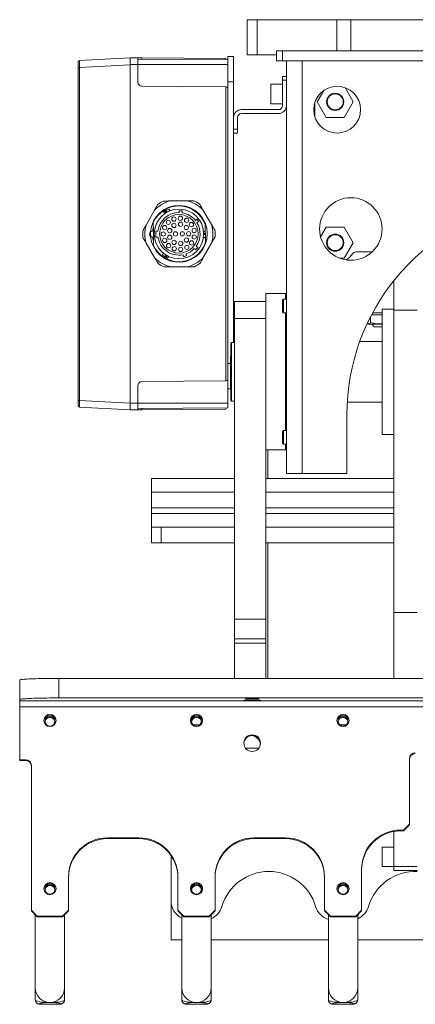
# Model space of a CAD drawing. Header units: millimetres. Extents: x 50 to 2915, y 50 to 2050.
# Tile 21 of 48: x 1420 to 1623, y 424 to 927. Entities that reach past the tile are written whole.
import ezdxf

# ---------------------------------------------------------------- set-up
doc = ezdxf.new("R2010")
doc.units = ezdxf.units.MM
doc.header["$LTSCALE"] = 10

msp = doc.modelspace()

# ---------------------------------------------------------------- linework, layer by layer
at = {"color": 7, "linetype": 'Continuous', "lineweight": 15}
for p, q in [((1536.551, 909.43), (1536.551, 927.43)), ((1536.551, 927.43), (1541.551, 927.43)), ((1541.551, 927.43), (1541.551, 909.43)), ((1541.551, 927.43), (1582.409, 927.43)), ((1582.409, 927.43), (1582.409, 911.43)), ((1582.409, 927.43), (1589.48, 927.43)), ((1589.48, 911.43), (1589.48, 927.43)), ((1589.48, 927.43), (1658.079, 927.43)), ((1551.551, 911.43), (1551.551, 906.43)), ((1554.551, 911.43), (1551.551, 911.43)), ((1554.551, 911.43), (1554.551, 906.43)), ((1662.225, 911.43), (1554.551, 911.43)), ((1450.596, 906.582), (1449.951, 905.936)), ((1450.584, 906.569), (1476.551, 907.93)), ((1450.584, 906.569), (1450.584, 906.557)), ((1476.551, 907.98), (1476.551, 904.48)), ((1476.551, 907.98), (1480.551, 907.945)), ((1480.551, 904.48), (1480.551, 907.945)), ((1480.551, 907.945), (1482.533, 907.927)), ((1526.551, 906.878), (1480.551, 907.28)), ((1482.533, 907.927), (1525.551, 907.552)), ((1482.533, 907.262), (1482.533, 907.927)), ((1525.551, 907.552), (1525.551, 906.887)), ((1526.551, 908.68), (1529.551, 908.68)), ((1526.551, 895.68), (1526.551, 908.68)), ((1529.551, 908.68), (1529.551, 895.68)), ((1541.551, 909.43), (1536.551, 909.43)), ((1541.551, 909.43), (1551.551, 909.43)), ((1554.551, 906.43), (1551.551, 906.43)), ((1554.551, 906.43), (1662.225, 906.43)), ((1556.551, 906.43), (1556.551, 695.43)), ((1564.551, 695.43), (1564.551, 906.43)), ((1449.951, 903.066), (1450.617, 903.066)), ((1449.951, 732.793), (1449.951, 903.066)), ((1450.617, 903.066), (1476.551, 904.425)), ((1450.617, 732.793), (1450.617, 903.066)), ((1480.551, 904.48), (1476.551, 904.48)), ((1476.551, 904.48), (1476.551, 731.38)), ((1480.551, 895.462), (1480.551, 904.48)), ((1480.551, 904.48), (1526.551, 904.48)), ((1556.551, 898.43), (1554.551, 898.43)), ((1554.551, 896.43), (1554.551, 898.43)), ((1554.551, 896.43), (1556.551, 896.43)), ((1554.551, 883.43), (1554.551, 896.43)), ((1525.551, 893.087), (1482.533, 893.462)), ((1525.551, 893.087), (1525.551, 742.772)), ((1526.551, 892.896), (1525.551, 892.887)), ((1529.551, 895.68), (1526.551, 895.68)), ((1526.551, 751.68), (1526.551, 895.68)), ((1529.551, 877.43), (1529.551, 895.68)), ((1554.551, 894.43), (1548.551, 894.43)), ((1548.551, 894.43), (1548.551, 889.414)), ((1575.687, 891.272), (1572.313, 885.43)), ((1590.788, 885.43), (1586.57, 892.737)), ((1548.551, 889.414), (1548.551, 884.43)), ((1533.551, 881.43), (1552.551, 881.43)), ((1548.551, 884.43), (1554.551, 884.43)), ((1571.051, 878.002), (1571.051, 884.857)), ((1572.313, 885.43), (1576.932, 877.43)), ((1586.17, 877.43), (1590.788, 885.43)), ((1529.551, 877.43), (1529.551, 871.43)), ((1531.551, 877.43), (1531.551, 871.43)), ((1533.551, 879.43), (1552.551, 879.43)), ((1576.932, 877.43), (1586.17, 877.43)), ((1531.551, 871.43), (1529.551, 871.43)), ((1529.551, 871.43), (1529.551, 869.43)), ((1531.551, 871.43), (1531.551, 869.43)), ((1529.551, 777.93), (1529.551, 869.43)), ((1529.551, 869.43), (1531.551, 869.43)), ((1496.984, 834.74), (1505.823, 834.817)), ((1484.709, 822.38), (1489.062, 830.074)), ((1494.209, 828.243), (1493.772, 829.158)), ((1494.911, 828.709), (1494.404, 829.571)), ((1495.125, 828.838), (1494.618, 829.699)), ((1495.504, 829.052), (1494.956, 829.892)), ((1496.888, 829.7), (1496.332, 830.553)), ((1497.026, 829.754), (1496.428, 830.593)), ((1501.603, 828.789), (1501.682, 829.789)), ((1503.277, 829.663), (1503.198, 828.664)), ((1513.826, 830.29), (1518.312, 822.673)), ((1509.967, 824.793), (1510.783, 825.375)), ((1511.596, 824.235), (1510.78, 823.653)), ((1576.932, 821.43), (1574.055, 816.446)), ((1586.17, 821.43), (1576.932, 821.43)), ((1590.788, 813.43), (1586.17, 821.43)), ((1487.144, 816.609), (1487.051, 817.93)), ((1489.779, 819.377), (1490.789, 819.386)), ((1490.816, 816.286), (1489.807, 816.277)), ((1514.054, 815.936), (1515.092, 816.036)), ((1514.075, 816.083), (1515.091, 816.138)), ((1514.154, 819.131), (1515.065, 819.059)), ((1514.206, 818.29), (1515.072, 818.298)), ((1514.207, 817.605), (1515.078, 817.652)), ((1514.21, 818.04), (1515.074, 818.048)), ((1515.072, 818.298), (1515.065, 819.059)), ((1515.074, 818.048), (1515.072, 818.298)), ((1515.078, 817.652), (1515.074, 818.048)), ((1515.091, 816.138), (1515.078, 817.652)), ((1515.092, 816.036), (1515.091, 816.138)), ((1489.276, 805.569), (1484.789, 813.186)), ((1510.417, 811.658), (1511.19, 811.02)), ((1518.393, 813.479), (1514.04, 805.785)), ((1586.17, 805.43), (1590.788, 813.43)), ((1493.573, 808.099), (1493.145, 807.161)), ((1493.689, 808.006), (1493.228, 807.098)), ((1494.942, 807.132), (1494.488, 806.237)), ((1495.426, 806.851), (1494.934, 805.981)), ((1495.043, 805.919), (1495.534, 806.788)), ((1496.289, 806.415), (1495.714, 805.58)), ((1503.942, 806.313), (1503.674, 807.279)), ((1505.216, 807.707), (1505.484, 806.741)), ((1510.173, 809.786), (1509.399, 810.423)), ((1600.411, 808.68), (1592.072, 808.68)), ((1506.117, 801.119), (1497.278, 801.042)), ((1583.983, 805.43), (1586.17, 805.43)), ((1611.551, 794.015), (1611.551, 778.862)), ((1556.051, 787.43), (1546.051, 787.43)), ((1546.051, 787.43), (1546.051, 763.334)), ((1556.051, 787.43), (1556.051, 784.517)), ((1546.051, 783.43), (1530.051, 783.43)), ((1530.051, 783.43), (1530.051, 774.71)), ((1555.051, 784.517), (1554.551, 784.017)), ((1554.551, 784.017), (1554.551, 778.017)), ((1556.551, 784.517), (1555.051, 784.517)), ((1555.051, 784.517), (1555.051, 777.517)), ((1530.051, 777.93), (1529.551, 777.93)), ((1529.551, 777.93), (1529.551, 775.93)), ((1529.551, 775.93), (1529.551, 769.93)), ((1529.551, 775.93), (1530.051, 775.93)), ((1554.551, 778.017), (1555.051, 777.517)), ((1555.051, 777.517), (1556.551, 777.517)), ((1556.051, 777.517), (1556.051, 717.342)), ((1599.619, 772.606), (1599.619, 775.523)), ((1600.114, 776.48), (1605.551, 776.48)), ((1600.645, 777.48), (1605.551, 777.48)), ((1611.551, 779.43), (1605.551, 779.43)), ((1605.551, 779.43), (1605.551, 747.43)), ((1611.551, 778.862), (1623.551, 778.862)), ((1611.551, 624.34), (1611.551, 778.862)), ((1530.051, 774.71), (1546.051, 774.71)), ((1530.051, 774.71), (1530.051, 620.858)), ((1598.367, 772.042), (1598.926, 771.72)), ((1598.926, 771.72), (1605.551, 771.72)), ((1600.261, 771.72), (1601.551, 770.43)), ((1601.551, 770.43), (1605.551, 770.43)), ((1529.551, 762.43), (1529.551, 769.93)), ((1528.551, 762.43), (1528.051, 761.93)), ((1528.051, 732.93), (1528.051, 761.93)), ((1530.051, 762.43), (1528.551, 762.43)), ((1528.551, 762.43), (1528.551, 732.43)), ((1546.051, 763.334), (1546.051, 620.858)), ((1556.551, 760.188), (1556.051, 760.188)), ((1605.551, 762.93), (1594.14, 762.93)), ((1528.051, 755.43), (1527.891, 755.43)), ((1527.891, 739.43), (1527.891, 755.43)), ((1526.551, 751.68), (1527.891, 751.68)), ((1526.551, 738.68), (1526.551, 751.68)), ((1605.551, 747.43), (1605.551, 715.43)), ((1480.551, 731.38), (1480.551, 740.397)), ((1482.533, 742.397), (1525.551, 742.772)), ((1525.551, 742.972), (1526.551, 742.964)), ((1526.551, 738.68), (1526.551, 731.38)), ((1528.051, 738.68), (1526.551, 738.68)), ((1527.891, 739.43), (1528.051, 739.43)), ((1449.951, 732.793), (1450.617, 732.793)), ((1476.551, 731.434), (1450.617, 732.793)), ((1476.551, 731.38), (1476.551, 727.88)), ((1476.551, 731.38), (1480.551, 731.38)), ((1480.551, 727.914), (1480.551, 731.38)), ((1526.551, 731.38), (1480.551, 731.38)), ((1526.551, 731.38), (1526.551, 728.981)), ((1528.051, 732.93), (1528.551, 732.43)), ((1528.551, 732.43), (1530.051, 732.43)), ((1556.051, 734.43), (1556.551, 734.43)), ((1587.743, 731.93), (1605.551, 731.93)), ((1449.951, 729.923), (1450.596, 729.277)), ((1476.551, 727.93), (1450.584, 729.29)), ((1480.551, 727.914), (1476.551, 727.88)), ((1480.551, 728.58), (1526.551, 728.981)), ((1482.533, 727.932), (1480.551, 727.914)), ((1482.533, 728.597), (1482.533, 727.932)), ((1525.551, 728.307), (1482.533, 727.932)), ((1525.551, 728.972), (1525.551, 728.307)), ((1587.551, 695.43), (1587.551, 725.43)), ((1555.051, 717.342), (1554.551, 716.842)), ((1554.551, 716.842), (1554.551, 710.842)), ((1556.551, 717.342), (1555.051, 717.342)), ((1555.051, 717.342), (1555.051, 710.342)), ((1605.551, 715.43), (1611.551, 715.43)), ((1554.551, 710.842), (1555.051, 710.342)), ((1555.051, 710.342), (1556.551, 710.342)), ((1556.051, 710.342), (1556.051, 707.43)), ((1546.051, 707.43), (1556.051, 707.43)), ((1547.051, 692.93), (1547.051, 707.43)), ((1556.051, 707.43), (1556.051, 707.43)), ((1556.551, 695.43), (1564.551, 695.43)), ((1564.551, 695.43), (1587.551, 695.43)), ((1530.051, 692.93), (1487.551, 692.93)), ((1487.551, 692.93), (1487.551, 685.93)), ((1611.551, 692.93), (1546.051, 692.93)), ((1487.551, 677.93), (1487.551, 685.93)), ((1487.551, 677.93), (1487.551, 674.93)), ((1530.051, 677.93), (1487.551, 677.93)), ((1487.551, 667.93), (1487.551, 674.93)), ((1611.551, 677.93), (1546.051, 677.93)), ((1487.551, 659.93), (1487.551, 667.93)), ((1487.551, 667.93), (1530.051, 667.93)), ((1492.551, 659.93), (1492.551, 667.93)), ((1492.551, 667.93), (1530.051, 667.93)), ((1546.051, 667.93), (1611.551, 667.93)), ((1487.551, 659.93), (1492.551, 659.93)), ((1492.551, 659.93), (1530.051, 659.93)), ((1546.051, 659.93), (1611.551, 659.93)), ((1547.051, 590.656), (1547.051, 659.93)), ((1623.551, 624.34), (1611.551, 624.34)), ((1611.551, 624.34), (1611.551, 590.656)), ((1530.051, 620.858), (1546.051, 620.858)), ((1530.051, 610.847), (1530.051, 620.858)), ((1546.051, 610.847), (1546.051, 620.858)), ((1530.051, 610.847), (1546.051, 610.847)), ((1530.051, 608.642), (1530.051, 610.847)), ((1546.051, 610.847), (1546.051, 608.642)), ((1546.051, 608.642), (1530.051, 608.642)), ((1530.051, 608.642), (1530.051, 590.656)), ((1546.051, 590.656), (1546.051, 608.642)), ((1420.051, 579.872), (1420.051, 589.864)), ((1440.051, 590.656), (1440.051, 580.664)), ((1956.051, 590.656), (1440.051, 590.656)), ((1530.051, 590.656), (1546.051, 590.656)), ((1420.051, 579.198), (1420.051, 579.872)), ((1420.051, 579.198), (1976.051, 579.198)), ((1420.051, 576.082), (1420.051, 579.198)), ((1956.051, 580.664), (1440.051, 580.664)), ((1976.051, 576.082), (1420.051, 576.082)), ((1420.051, 576.082), (1420.051, 549.103)), ((1512.323, 566.93), (1508.778, 566.93)), ((1587.323, 566.93), (1583.778, 566.93)), ((1535.704, 554.93), (1542.398, 554.93)), ((1423.051, 549.103), (1420.051, 549.103)), ((1420.051, 548.707), (1420.051, 549.103)), ((1423.051, 548.707), (1420.051, 548.707)), ((1423.051, 548.707), (1423.051, 549.103)), ((1619.551, 516.129), (1619.551, 549.603)), ((1426.051, 546.105), (1426.051, 472.163)), ((1616.551, 513.131), (1619.551, 516.129)), ((1619.551, 515.733), (1616.551, 512.735)), ((1619.551, 516.129), (1619.551, 515.733)), ((1465.051, 509.134), (1481.051, 509.134)), ((1465.051, 509.134), (1465.051, 508.738)), ((1465.051, 508.738), (1481.051, 508.738)), ((1481.051, 508.738), (1481.051, 509.134)), ((1540.051, 509.134), (1556.051, 509.134)), ((1540.051, 509.134), (1540.051, 508.738)), ((1540.051, 508.738), (1556.051, 508.738)), ((1556.051, 508.738), (1556.051, 509.134)), ((1611.551, 494.43), (1611.551, 512.427)), ((1615.051, 513.131), (1616.551, 513.131)), ((1615.051, 513.131), (1615.051, 512.735)), ((1615.051, 512.735), (1616.551, 512.735)), ((1616.551, 512.735), (1616.551, 513.131)), ((1611.551, 504.43), (1605.551, 504.43)), ((1605.551, 504.43), (1605.551, 497.847)), ((1497.551, 456.93), (1497.551, 500.048)), ((1497.551, 500.048), (1497.551, 476.93)), ((1605.551, 497.847), (1605.551, 494.43)), ((1605.551, 494.43), (1611.551, 494.43)), ((1611.551, 492.43), (1611.551, 494.43)), ((1623.551, 494.43), (1611.551, 494.43)), ((1445.051, 472.163), (1445.051, 489.15)), ((1501.051, 489.15), (1501.051, 472.163)), ((1520.051, 472.163), (1520.051, 489.15)), ((1576.051, 489.15), (1576.051, 472.163)), ((1595.051, 472.163), (1595.051, 493.147)), ((1623.551, 492.43), (1611.551, 492.43)), ((1426.051, 472.163), (1429.051, 469.166)), ((1426.051, 471.767), (1426.051, 472.163)), ((1429.051, 468.77), (1426.051, 471.767)), ((1428.051, 469.769), (1428.051, 432.435)), ((1429.051, 469.166), (1442.051, 469.166)), ((1429.051, 469.166), (1429.051, 468.77)), ((1429.051, 468.77), (1442.051, 468.77)), ((1442.051, 469.166), (1445.051, 472.163)), ((1445.051, 471.767), (1442.051, 468.77)), ((1442.051, 468.77), (1442.051, 469.166)), ((1443.051, 432.435), (1443.051, 469.769)), ((1445.051, 472.163), (1445.051, 471.767)), ((1501.051, 472.163), (1504.051, 469.166)), ((1501.051, 471.767), (1501.051, 472.163)), ((1504.051, 468.77), (1501.051, 471.767)), ((1503.051, 469.769), (1503.051, 432.435)), ((1504.051, 469.166), (1517.051, 469.166)), ((1504.051, 469.166), (1504.051, 468.77)), ((1504.051, 468.77), (1517.051, 468.77)), ((1517.051, 469.166), (1520.051, 472.163)), ((1520.051, 471.767), (1517.051, 468.77)), ((1517.051, 468.77), (1517.051, 469.166)), ((1518.051, 432.435), (1518.051, 469.769)), ((1520.051, 472.163), (1520.051, 471.767)), ((1576.051, 472.163), (1579.051, 469.166)), ((1576.051, 471.767), (1576.051, 472.163)), ((1579.051, 468.77), (1576.051, 471.767)), ((1578.051, 469.769), (1578.051, 432.435)), ((1579.051, 469.166), (1592.051, 469.166)), ((1579.051, 469.166), (1579.051, 468.77)), ((1579.051, 468.77), (1592.051, 468.77)), ((1592.051, 469.166), (1595.051, 472.163)), ((1595.051, 471.767), (1592.051, 468.77)), ((1592.051, 468.77), (1592.051, 469.166)), ((1593.051, 432.435), (1593.051, 469.769)), ((1595.051, 472.163), (1595.051, 471.767)), ((1503.051, 456.93), (1497.551, 456.93)), ((1578.051, 456.93), (1518.051, 456.93)), ((1653.051, 456.93), (1593.051, 456.93)), ((1428.051, 432.435), (1428.051, 426.308)), ((1443.051, 426.308), (1443.051, 432.435)), ((1503.051, 432.435), (1503.051, 426.308)), ((1518.051, 426.308), (1518.051, 432.435)), ((1578.051, 432.435), (1578.051, 432.435)), ((1578.051, 432.435), (1578.051, 426.308)), ((1593.051, 432.435), (1593.051, 432.435)), ((1593.051, 426.308), (1593.051, 432.435)), ((1430.617, 424.029), (1440.485, 424.029)), ((1440.485, 424.029), (1440.94, 424.081)), ((1505.617, 424.029), (1515.485, 424.029)), ((1515.485, 424.029), (1515.94, 424.081)), ((1578.051, 426.308), (1578.051, 426.308)), ((1580.617, 424.029), (1590.485, 424.029)), ((1590.485, 424.029), (1590.94, 424.081)), ((1593.051, 426.308), (1593.051, 426.308))]:
    msp.add_line(p, q, dxfattribs=at)
at = {"color": 8, "linetype": 'Continuous', "lineweight": 15}
for p, q in [((1487.551, 685.93), (1530.051, 685.93)), ((1546.051, 685.93), (1611.551, 685.93)), ((1530.051, 674.93), (1487.551, 674.93)), ((1611.551, 674.93), (1546.051, 674.93)), ((1430.162, 424.081), (1430.617, 424.029)), ((1505.162, 424.081), (1505.617, 424.029)), ((1580.162, 424.081), (1580.617, 424.029))]:
    msp.add_line(p, q, dxfattribs=at)
at = {"color": 7, "linetype": 'Continuous', "lineweight": 15, "flags": 128}
for points in [[(1420.051, 589.864), (1420.112, 589.926), (1420.297, 589.988), (1420.603, 590.049), (1421.03, 590.109), (1421.573, 590.167), (1422.231, 590.224), (1422.998, 590.278), (1423.871, 590.33), (1424.843, 590.378), (1425.909, 590.424), (1427.062, 590.466), (1428.295, 590.505), (1429.601, 590.539), (1430.971, 590.57), (1432.397, 590.596), (1433.871, 590.617), (1435.382, 590.634), (1436.922, 590.646), (1438.482, 590.654), (1440.051, 590.656)], [(1440.051, 580.664), (1438.482, 580.662), (1436.922, 580.654), (1435.382, 580.642), (1433.871, 580.625), (1432.397, 580.604), (1430.971, 580.578), (1429.601, 580.547), (1428.295, 580.513), (1427.062, 580.474), (1425.909, 580.432), (1424.843, 580.386), (1423.871, 580.337), (1422.998, 580.286), (1422.231, 580.231), (1421.573, 580.175), (1421.03, 580.117), (1420.603, 580.057), (1420.297, 579.996), (1420.112, 579.934), (1420.051, 579.872)], [(1539.051, 579.268), (1539.75, 579.27), (1540.431, 579.277), (1541.074, 579.288), (1541.661, 579.303), (1542.178, 579.322), (1542.609, 579.344), (1542.943, 579.368), (1543.171, 579.395), (1543.286, 579.422), (1543.286, 579.45), (1543.171, 579.477), (1542.943, 579.504), (1542.609, 579.528), (1542.178, 579.55), (1541.661, 579.569), (1541.074, 579.584), (1540.431, 579.595), (1539.75, 579.602), (1539.051, 579.604), (1538.351, 579.602), (1537.671, 579.595), (1537.028, 579.584), (1536.44, 579.569), (1535.924, 579.55), (1535.493, 579.528), (1535.159, 579.504), (1534.931, 579.477), (1534.815, 579.45), (1534.815, 579.422), (1534.931, 579.395), (1535.159, 579.368), (1535.493, 579.344), (1535.924, 579.322), (1536.44, 579.303), (1537.028, 579.288), (1537.671, 579.277), (1538.351, 579.27), (1539.051, 579.268)], [(1539.051, 580.133), (1539.694, 580.136), (1540.314, 580.143), (1540.889, 580.155), (1541.397, 580.17), (1541.82, 580.19), (1542.144, 580.212), (1542.355, 580.236), (1542.447, 580.262), (1542.416, 580.287), (1542.264, 580.312), (1541.995, 580.335), (1541.62, 580.356), (1541.153, 580.374), (1540.609, 580.388), (1540.009, 580.397), (1539.374, 580.402), (1538.728, 580.402), (1538.093, 580.397), (1537.493, 580.388), (1536.949, 580.374), (1536.481, 580.356), (1536.106, 580.335), (1535.838, 580.312), (1535.685, 580.287), (1535.655, 580.262), (1535.747, 580.236), (1535.958, 580.212), (1536.281, 580.19), (1536.705, 580.17), (1537.213, 580.155), (1537.787, 580.143), (1538.407, 580.136), (1539.051, 580.133)]]:
    msp.add_lwpolyline(points, dxfattribs=at)
at = {"color": 7, "linetype": 'Continuous', "lineweight": 15}
for centre, radius in [((1582.551, 881.43), 12), ((1581.551, 885.43), 4.4), ((1581.551, 885.43), 4.08), ((1589.551, 820.43), 16), ((1501.551, 817.93), 12.66), ((1501.551, 817.93), 9.86), ((1499.012, 825.516), 1.1), ((1502.318, 825.893), 1.1), ((1505.49, 824.892), 1.1), ((1494.214, 821.12), 1.1), ((1496.146, 823.828), 1.1), ((1496.838, 819.599), 1.1), ((1499.013, 822.238), 1.1), ((1502.376, 822.861), 1.1), ((1505.353, 821.177), 1.1), ((1507.982, 822.688), 1.1), ((1509.361, 819.661), 1.1), ((1493.551, 817.86), 1.1), ((1494.271, 814.612), 1.1), ((1496.867, 816.178), 1.1), ((1499.801, 817.914), 1.1), ((1503.301, 817.945), 1.1), ((1505.409, 814.749), 1.1), ((1506.551, 817.973), 1.1), ((1509.39, 816.335), 1.1), ((1581.551, 813.43), 4.4), ((1581.551, 813.43), 4.08), ((1496.25, 811.938), 1.1), ((1499.089, 813.578), 1.1), ((1499.145, 810.3), 1.1), ((1502.456, 809.981), 1.1), ((1502.462, 813.013), 1.1), ((1505.611, 811.036), 1.1), ((1508.064, 813.284), 1.1), ((1435.552, 569.088), 3.098), ((1435.551, 568.692), 2.499), ((1510.552, 569.088), 3.098), ((1510.551, 568.692), 2.499), ((1585.552, 569.088), 3.098), ((1585.551, 568.692), 2.499), ((1539.05, 557.544), 4.249), ((1435.552, 483.155), 3.098), ((1435.551, 482.76), 2.499), ((1510.552, 483.155), 3.098), ((1510.551, 482.76), 2.499), ((1585.552, 483.155), 3.098), ((1585.551, 482.76), 2.499)]:
    msp.add_circle(centre, radius, dxfattribs=at)
for centre, radius, start, end in [((1482.551, 895.462), 2, 180, 269.5), ((1533.551, 877.43), 4, 90, 180), ((1552.551, 883.43), 2, 270, 0), ((1552.551, 883.43), 4, 270, 0), ((1533.551, 877.43), 2, 90, 180), ((1501.551, 817.93), 14.538, 185.0189, 175.9811), ((1501.551, 817.93), 14.288, 19.31867, 156.57622), ((1501.551, 817.93), 17.42, 105.19746, 135.80254), ((1501.551, 817.93), 18.55, 115.22089, 125.77911), ((1501.551, 817.93), 17.42, 45.19746, 75.80254), ((1501.551, 817.93), 18.55, 55.22089, 65.77911), ((1697.551, 725.43), 110, 100.88799, 180), ((1501.551, 817.93), 10.86, 89.72451, 172.2944), ((1501.551, 817.93), 13.66, 120.5, 121.54866), ((1501.551, 817.93), 13.66, 112.46258, 118.86536), ((1501.551, 817.93), 11.86, 81.63226, 89.36774), ((1501.551, 817.93), 10.86, 39.19566, 81.27549), ((1501.551, 817.93), 17.42, 165.19746, 195.80254), ((1501.551, 817.93), 13.524, 165.45196, 174.14172), ((1501.551, 817.93), 10.86, 324.72451, 31.80434), ((1501.551, 817.93), 11.86, 32.11633, 38.88367), ((1501.551, 817.93), 17.42, 345.19746, 15.80254), ((1501.551, 817.93), 18.55, 175.22089, 185.77911), ((1488.028, 817.812), 1.5, 130.71862, 230.28138), ((1501.551, 817.93), 13.524, 186.85828, 195.54804), ((1501.551, 817.93), 11.86, 172.99045, 188.00955), ((1501.551, 817.93), 10.86, 188.7056, 281.27549), ((1501.551, 817.93), 18.55, 355.22089, 5.77911), ((1501.551, 817.93), 14.287, 204.42378, 341.68133), ((1501.551, 817.93), 11.86, 316.63226, 324.36774), ((1501.551, 817.93), 17.42, 225.19746, 255.80254), ((1501.551, 817.93), 13.66, 232.46258, 238.86536), ((1501.551, 817.93), 11.86, 281.63226, 289.36774), ((1501.551, 817.93), 10.86, 289.72451, 316.27549), ((1501.551, 817.93), 17.42, 285.19746, 315.80254), ((1581.551, 813.43), 10.5, 302.74975, 327.31636), ((1592.072, 806.68), 2, 90, 147.31636), ((1501.551, 817.93), 18.55, 235.22089, 245.77911), ((1501.551, 817.93), 18.55, 295.22089, 305.77911), ((1533.551, 769.93), 4, 180, 208.95502), ((1552.551, 763.93), 4, 0, 28.95502), ((1482.551, 740.397), 2, 90.5, 180), ((1435.551, 568.689), 3.1, 3.70241, 176.29759), ((1510.551, 568.689), 3.1, 3.70241, 176.29759), ((1585.551, 568.689), 3.1, 3.70242, 176.29758), ((1539.051, 557.147), 4.25, 2.70863, 177.29137), ((1538.054, 556.277), 5.247, 7.3304, 77.2006), ((1423.052, 546.104), 2.999, 0.02251, 90.02249), ((1423.052, 545.708), 2.999, 0.02251, 90.02249), ((1622.55, 549.601), 2.999, 89.97751, 179.97749), ((1622.55, 549.205), 2.999, 89.97751, 179.97749), ((1465.043, 489.142), 19.992, 89.97751, 179.97749), ((1465.043, 488.746), 19.992, 89.97751, 179.97749), ((1481.059, 489.142), 19.992, 0.02251, 90.02249), ((1481.059, 488.746), 19.992, 0.02251, 90.02249), ((1540.043, 489.142), 19.992, 89.97751, 179.97749), ((1540.043, 488.746), 19.992, 89.97751, 179.97749), ((1556.059, 489.142), 19.992, 0.02251, 90.02249), ((1556.059, 488.746), 19.992, 0.02251, 90.02249), ((1615.043, 493.139), 19.992, 89.97751, 179.97749), ((1615.043, 492.743), 19.992, 89.97751, 179.97749), ((1547.551, 466.93), 25, 16.60155, 163.39845), ((1622.551, 466.93), 25, 87.70756, 163.39845), ((1435.55, 482.757), 3.099, 89.97849, 176.31017), ((1435.552, 482.757), 3.099, 3.68967, 90.02151), ((1510.55, 482.757), 3.099, 89.97849, 176.31017), ((1510.552, 482.757), 3.099, 3.68983, 90.02151), ((1585.55, 482.757), 3.099, 89.97849, 176.31018), ((1585.552, 482.757), 3.099, 3.68982, 90.02151), ((1507.551, 476.93), 10, 180, 243.25632), ((1514.01, 476.93), 10, 293.83486, 343.39845), ((1581.092, 476.93), 10, 196.60155, 252.29586), ((1589.01, 476.93), 10, 293.83486, 343.39845), ((1430.617, 426.029), 2, 256.85785, 270), ((1435.437, 425.476), 0.535, 265.01537, 269.60924), ((1435.665, 425.476), 0.535, 270.39076, 274.98463), ((1440.485, 426.029), 2, 270, 283.14215), ((1505.617, 426.029), 2, 256.85785, 270), ((1510.437, 425.476), 0.535, 265.01537, 269.60924), ((1510.665, 425.476), 0.535, 270.39076, 274.98463), ((1515.485, 426.029), 2, 270, 283.14215), ((1580.617, 426.029), 2, 256.85785, 270), ((1585.437, 425.476), 0.535, 265.01537, 269.60924), ((1585.665, 425.476), 0.535, 270.39076, 274.98463), ((1590.485, 426.029), 2, 270, 283.14215)]:
    msp.add_arc(centre, radius, start, end, dxfattribs=at)
at = {"color": 8, "linetype": 'Continuous', "lineweight": 15}
for centre, start, end in [((1435.548, 432.438), 180.02145, 268.79524), ((1435.554, 432.438), 271.20345, 359.97986), ((1510.548, 432.438), 180.02145, 268.79524), ((1510.554, 432.438), 271.20345, 359.97986), ((1585.548, 432.438), 180.02145, 268.79524), ((1585.554, 432.438), 271.20345, 359.97986)]:
    msp.add_arc(centre, 7.497, start, end, dxfattribs=at)
for centre, major_axis, ratio, start_param, end_param in [((1435.551, 426.308), (7.5, 0), 0.1821256, 3.1416103, 4.6909511), ((1435.551, 424.308), (5.5, 0), 0.1149978, 2.011007, 3.599248), ((1435.551, 426.308), (7.5, 0), 0.1821256, 4.7338268, 6.2831685), ((1435.551, 424.308), (5.5, 0), 0.1149978, 5.82553, 7.4146718), ((1510.551, 426.308), (7.5, 0), 0.1821256, 3.1416103, 4.6909511), ((1510.551, 424.308), (5.5, 0), 0.1149978, 2.011007, 3.599248), ((1510.551, 426.308), (7.5, 0), 0.1821256, 4.7338268, 6.2831685), ((1510.551, 424.308), (5.5, 0), 0.1149978, 5.82553, 7.4146718), ((1585.551, 426.308), (7.5, 0), 0.1821256, 3.1416103, 4.6909511), ((1585.551, 424.308), (5.5, 0), 0.1149978, 2.011007, 3.599248), ((1585.551, 426.308), (7.5, 0), 0.1821256, 4.7338268, 6.2831685), ((1585.551, 424.308), (5.5, 0), 0.1149978, 5.82553, 7.4146718)]:
    msp.add_ellipse(centre, major_axis=major_axis, ratio=ratio, start_param=start_param, end_param=end_param, dxfattribs=at)
at = {"color": 7, "linetype": 'Continuous', "lineweight": 15}
for centre, start_param, end_param in [((1435.551, 424.308), 1.5922342, 2.011007), ((1435.551, 424.308), 1.1314865, 1.5493585), ((1510.551, 424.308), 1.5922342, 2.011007), ((1510.551, 424.308), 1.1314865, 1.5493585), ((1585.551, 424.308), 1.5922342, 2.011007), ((1585.551, 424.308), 1.1314865, 1.5493585)]:
    msp.add_ellipse(centre, major_axis=(5.5, 0), ratio=0.1149978, start_param=start_param, end_param=end_param, dxfattribs=at)
for points, knots in [([(1450.617, 903.066), (1450.61, 903.401), (1450.593, 904.127), (1450.603, 904.837), (1450.603, 905.226), (1450.603, 905.338), (1450.603, 905.483), (1450.601, 905.62), (1450.599, 905.748), (1450.597, 905.839), (1450.595, 905.925), (1450.591, 906.088), (1450.579, 906.388), (1450.571, 906.556), (1450.582, 906.567), (1450.584, 906.569)], [0, 0, 0, 0, 0.1830032, 0.3960695, 0.4225311, 0.4489926, 0.4754542, 0.5284118, 0.5548734, 0.581335, 0.6077966, 0.6342582, 0.740451, 0.954678, 1, 1, 1, 1]), ([(1476.551, 904.425), (1476.551, 904.709), (1476.55, 905.241), (1476.55, 905.848), (1476.55, 906.25), (1476.55, 906.502), (1476.551, 906.717), (1476.551, 907.019), (1476.551, 907.371), (1476.551, 907.694), (1476.551, 907.893), (1476.551, 907.918), (1476.551, 907.93)], [0, 0, 0, 0, 0.1548832, 0.2898797, 0.3499764, 0.4050747, 0.455174, 0.500274, 0.6303577, 0.7570002, 0.8802109, 1, 1, 1, 1]), ([(1449.951, 903.066), (1449.951, 903.352), (1449.951, 903.929), (1449.951, 904.741), (1449.951, 905.425), (1449.951, 905.868), (1449.951, 905.91), (1449.951, 905.927)], [0, 0, 0, 0, 0.1930259, 0.3889928, 0.6052216, 0.8346364, 1, 1, 1, 1]), ([(1490.705, 832.979), (1490.672, 832.92), (1490.589, 832.773), (1490.357, 832.363), (1490.078, 831.869), (1489.646, 831.107), (1489.303, 830.499), (1489.062, 830.074)], [0, 0, 0, 0, 0.1117245, 0.2780056, 0.4440189, 0.610513, 1, 1, 1, 1]), ([(1493.647, 834.711), (1493.714, 834.712), (1493.882, 834.713), (1494.354, 834.717), (1494.921, 834.722), (1495.797, 834.73), (1496.495, 834.736), (1496.984, 834.74)], [0, 0, 0, 0, 0.1117245, 0.2780056, 0.4440189, 0.610513, 1, 1, 1, 1]), ([(1509.161, 834.847), (1509.093, 834.846), (1508.925, 834.845), (1508.454, 834.84), (1507.886, 834.835), (1507.011, 834.828), (1506.312, 834.822), (1505.823, 834.817)], [0, 0, 0, 0, 0.11172446, 0.27800562, 0.44401887, 0.61051301, 1, 1, 1, 1]), ([(1512.132, 833.166), (1512.166, 833.107), (1512.252, 832.962), (1512.491, 832.556), (1512.779, 832.067), (1513.223, 831.313), (1513.578, 830.711), (1513.826, 830.29)], [0, 0, 0, 0, 0.11172446, 0.27800562, 0.44401887, 0.61051301, 1, 1, 1, 1]), ([(1493.772, 829.158), (1493.779, 829.163), (1493.793, 829.173), (1493.899, 829.246), (1494.057, 829.351), (1494.235, 829.466), (1494.355, 829.541), (1494.404, 829.571)], [0, 0, 0, 0, 0.213324, 0.426627, 0.6405598, 0.8553408, 1, 1, 1, 1]), ([(1494.618, 829.699), (1494.691, 829.742), (1494.81, 829.811), (1494.916, 829.87), (1494.956, 829.892)], [0, 0, 0, 0, 0.6191359, 1, 1, 1, 1]), ([(1496.426, 830.592), (1496.426, 830.592), (1496.429, 830.593), (1496.411, 830.586), (1496.377, 830.572), (1496.345, 830.559), (1496.332, 830.553)], [0, 0, 0, 0, 0.1089346, 0.4300301, 0.7519495, 1, 1, 1, 1]), ([(1483.065, 819.475), (1483.099, 819.534), (1483.181, 819.68), (1483.414, 820.09), (1483.693, 820.585), (1484.124, 821.347), (1484.468, 821.954), (1484.709, 822.38)], [0, 0, 0, 0, 0.1117245, 0.2780056, 0.4440189, 0.610513, 1, 1, 1, 1]), ([(1488.441, 823.609), (1488.445, 823.181), (1488.452, 822.323), (1488.464, 820.981), (1488.476, 819.595), (1488.488, 818.216), (1488.5, 816.867), (1488.511, 815.554), (1488.523, 814.244), (1488.533, 813.062), (1488.539, 812.331), (1488.542, 812.022)], [0, 0, 0, 0, 0.1154018, 0.231448, 0.3501196, 0.4700098, 0.5791207, 0.6892978, 0.8024715, 0.9164853, 1, 1, 1, 1]), ([(1515.065, 819.081), (1515.062, 819.427), (1515.055, 820.205), (1515.045, 821.402), (1515.038, 822.237), (1515.034, 822.656)], [0, 0, 0, 0, 0.2848065, 0.6411793, 1, 1, 1, 1]), ([(1520.007, 819.797), (1519.972, 819.856), (1519.887, 820.001), (1519.648, 820.407), (1519.359, 820.896), (1518.915, 821.65), (1518.561, 822.252), (1518.312, 822.673)], [0, 0, 0, 0, 0.1117245, 0.2780056, 0.4440189, 0.610513, 1, 1, 1, 1]), ([(1483.095, 816.062), (1483.129, 816.003), (1483.215, 815.858), (1483.454, 815.452), (1483.742, 814.963), (1484.187, 814.209), (1484.541, 813.607), (1484.789, 813.186)], [0, 0, 0, 0, 0.1117245, 0.2780056, 0.4440189, 0.610513, 1, 1, 1, 1]), ([(1487.049, 818.948), (1487.216, 819.06), (1487.524, 819.266), (1487.891, 819.316), (1488.07, 819.311), (1488.098, 819.31)], [0, 0, 0, 0, 0.5009646, 0.9226888, 1, 1, 1, 1]), ([(1487.051, 817.93), (1487.052, 818.205), (1487.054, 818.553), (1487.086, 818.9), (1487.093, 818.973)], [0, 0, 0, 0, 0.7904113, 1, 1, 1, 1]), ([(1488.124, 816.315), (1488.096, 816.313), (1487.847, 816.302), (1487.474, 816.371), (1487.169, 816.587), (1487.069, 816.658)], [0, 0, 0, 0, 0.07734746, 0.69680147, 1, 1, 1, 1]), ([(1515.114, 813.439), (1515.108, 814.109), (1515.101, 814.941), (1515.094, 815.805), (1515.092, 815.974)], [0, 0, 0, 0, 0.8052025, 1, 1, 1, 1]), ([(1520.036, 816.384), (1520.003, 816.325), (1519.92, 816.179), (1519.688, 815.769), (1519.409, 815.274), (1518.977, 814.512), (1518.634, 813.905), (1518.393, 813.479)], [0, 0, 0, 0, 0.11172446, 0.27800562, 0.44401887, 0.61051301, 1, 1, 1, 1]), ([(1490.97, 802.693), (1490.935, 802.752), (1490.85, 802.897), (1490.611, 803.303), (1490.323, 803.792), (1489.878, 804.546), (1489.524, 805.148), (1489.276, 805.569)], [0, 0, 0, 0, 0.1117245, 0.2780056, 0.4440189, 0.610513, 1, 1, 1, 1]), ([(1493.148, 807.16), (1493.147, 807.16), (1493.145, 807.162), (1493.16, 807.15), (1493.189, 807.128), (1493.216, 807.107), (1493.228, 807.098)], [0, 0, 0, 0, 0.1089346, 0.4300301, 0.7519495, 1, 1, 1, 1]), ([(1494.932, 805.98), (1494.858, 806.022), (1494.701, 806.11), (1494.561, 806.193), (1494.488, 806.237)], [0, 0, 0, 0, 0.4756452, 1, 1, 1, 1]), ([(1495.714, 805.579), (1495.712, 805.58), (1495.707, 805.583), (1495.604, 805.631), (1495.444, 805.71), (1495.239, 805.814), (1495.061, 805.909), (1494.961, 805.964), (1494.934, 805.979)], [0, 0, 0, 0, 0.18577224, 0.37152971, 0.55776141, 0.74477885, 0.9321654, 1, 1, 1, 1]), ([(1514.04, 805.785), (1513.875, 805.494), (1513.546, 804.912), (1513.107, 804.136), (1512.739, 803.485), (1512.496, 803.057), (1512.419, 802.921), (1512.396, 802.88)], [0, 0, 0, 0, 0.2666804, 0.5326887, 0.7243833, 0.9180437, 1, 1, 1, 1]), ([(1493.941, 801.012), (1494.008, 801.013), (1494.176, 801.015), (1494.648, 801.019), (1495.216, 801.024), (1496.091, 801.031), (1496.789, 801.037), (1497.278, 801.042)], [0, 0, 0, 0, 0.1117245, 0.2780056, 0.4440189, 0.610513, 1, 1, 1, 1]), ([(1509.455, 801.148), (1509.388, 801.147), (1509.219, 801.146), (1508.748, 801.142), (1508.18, 801.137), (1507.305, 801.129), (1506.607, 801.123), (1506.117, 801.119)], [0, 0, 0, 0, 0.1117245, 0.2780056, 0.4440189, 0.610513, 1, 1, 1, 1]), ([(1599.619, 772.606), (1599.462, 772.412), (1599.145, 772.019), (1598.676, 771.887), (1598.318, 772.025), (1598.132, 772.246), (1598.082, 772.305)], [0, 0, 0, 0, 0.3117065, 0.6301721, 0.9015821, 1, 1, 1, 1]), ([(1605.551, 772.112), (1605.286, 772.062), (1604.318, 771.882), (1602.816, 771.936), (1601.1, 772.189), (1600.114, 772.467), (1599.619, 772.606)], [0, 0, 0, 0, 0.1345163, 0.4906822, 0.7440687, 1, 1, 1, 1]), ([(1449.951, 729.932), (1449.951, 729.953), (1449.951, 729.996), (1449.951, 730.412), (1449.951, 731.073), (1449.951, 731.915), (1449.951, 732.524), (1449.951, 732.793)], [0, 0, 0, 0, 0.1783199, 0.3734858, 0.5890701, 0.8184112, 1, 1, 1, 1]), ([(1450.584, 729.302), (1450.58, 729.328), (1450.571, 729.389), (1450.591, 729.744), (1450.598, 730.037), (1450.6, 730.128), (1450.601, 730.257), (1450.603, 730.394), (1450.603, 730.539), (1450.603, 730.652), (1450.603, 730.769), (1450.603, 731.009), (1450.599, 731.57), (1450.599, 732.235), (1450.614, 732.71), (1450.617, 732.793)], [0, 0, 0, 0, 0.17109929, 0.38780757, 0.41458273, 0.4413579, 0.46813307, 0.5217181, 0.54849326, 0.57526841, 0.60204355, 0.62881868, 0.73626568, 0.95349516, 1, 1, 1, 1]), ([(1476.551, 727.93), (1476.551, 727.942), (1476.551, 727.966), (1476.551, 728.165), (1476.551, 728.414), (1476.551, 728.639), (1476.551, 728.79), (1476.551, 729.018), (1476.55, 729.372), (1476.55, 729.916), (1476.55, 730.618), (1476.551, 731.15), (1476.551, 731.434)], [0, 0, 0, 0, 0.1197828, 0.2429899, 0.3696314, 0.4126756, 0.4561045, 0.4999185, 0.5950457, 0.7101202, 0.8451156, 1, 1, 1, 1]), ([(1433.064, 568.465), (1433.112, 568.723), (1433.21, 569.248), (1433.668, 569.928), (1434.323, 570.447), (1435.134, 570.723), (1435.976, 570.718), (1436.756, 570.454), (1437.406, 569.957), (1437.873, 569.299), (1437.968, 568.781), (1438.011, 568.544)], [0, 0, 0, 0, 0.10740291, 0.21792376, 0.33420316, 0.45157283, 0.56384013, 0.6728981, 0.78486258, 0.90189354, 1, 1, 1, 1]), ([(1508.064, 568.465), (1508.112, 568.723), (1508.21, 569.248), (1508.668, 569.928), (1509.323, 570.447), (1510.134, 570.723), (1510.976, 570.718), (1511.756, 570.454), (1512.406, 569.957), (1512.873, 569.299), (1512.968, 568.781), (1513.011, 568.544)], [0, 0, 0, 0, 0.1074029, 0.2179238, 0.3342032, 0.4515728, 0.5638401, 0.6728981, 0.7848626, 0.9018935, 1, 1, 1, 1]), ([(1583.064, 568.465), (1583.112, 568.723), (1583.21, 569.248), (1583.668, 569.928), (1584.323, 570.447), (1585.134, 570.723), (1585.976, 570.718), (1586.756, 570.454), (1587.406, 569.957), (1587.873, 569.299), (1587.968, 568.781), (1588.011, 568.544)], [0, 0, 0, 0, 0.1074029, 0.2179238, 0.3342032, 0.4515728, 0.5638401, 0.6728981, 0.7848626, 0.9018935, 1, 1, 1, 1]), ([(1438.006, 482.581), (1438.006, 482.647), (1438.006, 482.977), (1437.742, 483.542), (1437.246, 484.175), (1436.537, 484.619), (1435.711, 484.811), (1434.869, 484.722), (1434.107, 484.371), (1433.506, 483.788), (1433.136, 483.108), (1433.099, 482.637), (1433.084, 482.449)], [0, 0, 0, 0, 0.0268815, 0.1349149, 0.2426867, 0.3558157, 0.4708184, 0.5830562, 0.6943801, 0.808401, 0.9231383, 1, 1, 1, 1]), ([(1513.006, 482.581), (1513.006, 482.647), (1513.006, 482.977), (1512.742, 483.542), (1512.246, 484.175), (1511.537, 484.619), (1510.711, 484.811), (1509.869, 484.722), (1509.107, 484.371), (1508.506, 483.788), (1508.136, 483.108), (1508.099, 482.637), (1508.084, 482.449)], [0, 0, 0, 0, 0.0268815, 0.1349149, 0.2426867, 0.3558157, 0.4708184, 0.5830562, 0.6943801, 0.808401, 0.9231383, 1, 1, 1, 1]), ([(1588.006, 482.581), (1588.006, 482.647), (1588.006, 482.977), (1587.742, 483.542), (1587.246, 484.175), (1586.537, 484.619), (1585.711, 484.811), (1584.869, 484.722), (1584.107, 484.371), (1583.506, 483.788), (1583.136, 483.108), (1583.099, 482.637), (1583.084, 482.449)], [0, 0, 0, 0, 0.0268815, 0.1349149, 0.2426867, 0.3558157, 0.4708184, 0.5830562, 0.6943801, 0.808401, 0.9231383, 1, 1, 1, 1]), ([(1428.051, 426.309), (1428.051, 426.307), (1428.034, 426.154), (1428.096, 425.835), (1428.229, 425.432), (1428.421, 425.108), (1428.627, 424.858), (1428.841, 424.663), (1429.057, 424.508), (1429.28, 424.381), (1429.523, 424.272), (1429.813, 424.169), (1430.033, 424.114), (1430.162, 424.081)], [0, 0, 0, 0, 0.00048097, 0.05963952, 0.1186883, 0.17850332, 0.24157726, 0.31140558, 0.39213019, 0.48916247, 0.61056519, 0.77028559, 1, 1, 1, 1]), ([(1435.39, 424.943), (1435.422, 424.943), (1435.486, 424.943), (1435.587, 424.942), (1435.662, 424.943), (1435.701, 424.943), (1435.712, 424.943)], [0, 0, 0, 0, 0.3038832, 0.6202002, 0.8941799, 1, 1, 1, 1]), ([(1435.669, 424.941), (1435.661, 424.941), (1435.633, 424.941), (1435.578, 424.941), (1435.502, 424.941), (1435.456, 424.941), (1435.433, 424.941)], [0, 0, 0, 0, 0.1090081, 0.382531, 0.6924274, 1, 1, 1, 1]), ([(1440.94, 424.081), (1441.02, 424.101), (1441.22, 424.15), (1441.492, 424.238), (1441.774, 424.357), (1442.018, 424.491), (1442.247, 424.651), (1442.472, 424.855), (1442.685, 425.113), (1442.875, 425.438), (1443.006, 425.837), (1443.068, 426.151), (1443.051, 426.308), (1443.05, 426.309)], [0, 0, 0, 0, 0.1416711, 0.3503954, 0.4925368, 0.5973869, 0.6846731, 0.7585775, 0.8234263, 0.8827789, 0.9395195, 0.9995851, 1, 1, 1, 1]), ([(1503.051, 426.309), (1503.051, 426.307), (1503.034, 426.154), (1503.096, 425.835), (1503.229, 425.432), (1503.421, 425.108), (1503.627, 424.858), (1503.841, 424.663), (1504.057, 424.508), (1504.28, 424.381), (1504.523, 424.272), (1504.813, 424.169), (1505.033, 424.114), (1505.162, 424.081)], [0, 0, 0, 0, 0.00048097, 0.05963952, 0.1186883, 0.17850332, 0.24157726, 0.31140558, 0.39213019, 0.48916247, 0.61056519, 0.77028559, 1, 1, 1, 1]), ([(1510.39, 424.943), (1510.422, 424.943), (1510.486, 424.943), (1510.587, 424.942), (1510.662, 424.943), (1510.701, 424.943), (1510.712, 424.943)], [0, 0, 0, 0, 0.3038832, 0.62020024, 0.89417992, 1, 1, 1, 1]), ([(1510.669, 424.941), (1510.661, 424.941), (1510.633, 424.941), (1510.578, 424.941), (1510.502, 424.941), (1510.456, 424.941), (1510.433, 424.941)], [0, 0, 0, 0, 0.1090081, 0.382531, 0.6924274, 1, 1, 1, 1]), ([(1515.94, 424.081), (1516.02, 424.101), (1516.22, 424.15), (1516.492, 424.238), (1516.774, 424.357), (1517.018, 424.491), (1517.247, 424.651), (1517.472, 424.855), (1517.685, 425.113), (1517.875, 425.438), (1518.006, 425.837), (1518.068, 426.151), (1518.051, 426.308), (1518.05, 426.309)], [0, 0, 0, 0, 0.1416711, 0.3503954, 0.4925368, 0.5973869, 0.6846731, 0.7585775, 0.8234263, 0.8827789, 0.9395195, 0.9995851, 1, 1, 1, 1]), ([(1578.051, 426.309), (1578.051, 426.307), (1578.034, 426.154), (1578.096, 425.835), (1578.229, 425.432), (1578.421, 425.108), (1578.627, 424.858), (1578.841, 424.663), (1579.057, 424.508), (1579.28, 424.381), (1579.523, 424.272), (1579.813, 424.169), (1580.033, 424.114), (1580.162, 424.081)], [0, 0, 0, 0, 0.000481, 0.0596395, 0.1186883, 0.1785033, 0.2415773, 0.3114056, 0.3921302, 0.4891625, 0.6105652, 0.7702856, 1, 1, 1, 1]), ([(1585.39, 424.943), (1585.422, 424.943), (1585.486, 424.943), (1585.587, 424.942), (1585.662, 424.943), (1585.701, 424.943), (1585.712, 424.943)], [0, 0, 0, 0, 0.3038832, 0.6202002, 0.8941799, 1, 1, 1, 1]), ([(1585.669, 424.941), (1585.661, 424.941), (1585.633, 424.941), (1585.578, 424.941), (1585.502, 424.941), (1585.456, 424.941), (1585.433, 424.941)], [0, 0, 0, 0, 0.1090081, 0.382531, 0.6924274, 1, 1, 1, 1]), ([(1590.94, 424.081), (1591.02, 424.101), (1591.22, 424.15), (1591.492, 424.238), (1591.774, 424.357), (1592.018, 424.491), (1592.247, 424.651), (1592.472, 424.855), (1592.685, 425.113), (1592.875, 425.438), (1593.006, 425.837), (1593.068, 426.151), (1593.051, 426.308), (1593.05, 426.309)], [0, 0, 0, 0, 0.1416711, 0.3503954, 0.4925368, 0.5973869, 0.6846731, 0.7585775, 0.8234263, 0.8827789, 0.9395195, 0.9995851, 1, 1, 1, 1])]:
    msp.add_open_spline(points, degree=3, knots=knots, dxfattribs=at)

doc.saveas('drawing.dxf')
